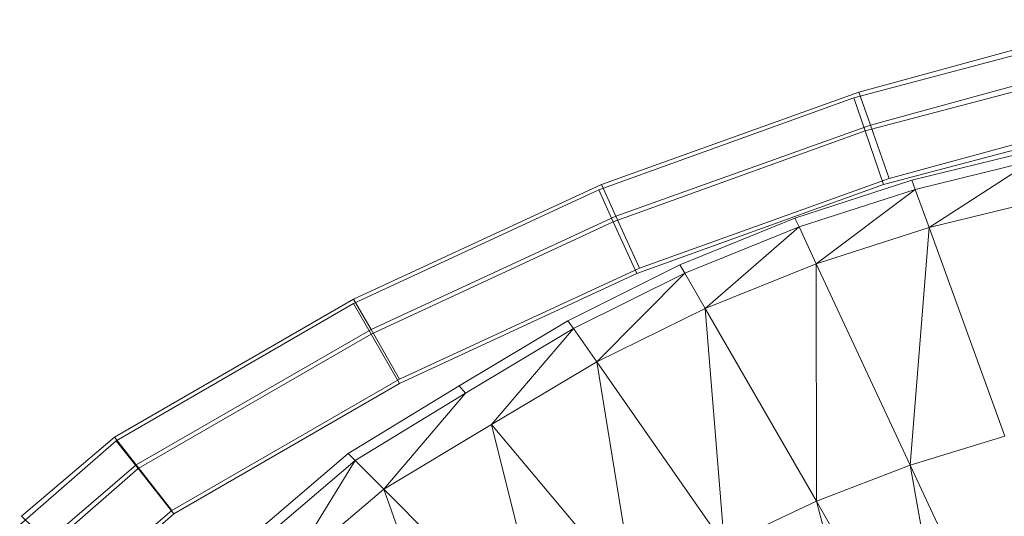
# Model space of a CAD drawing. Header units: metres. Extents: x 391.1 to 427.5, y 12.8 to 28.4.
# Tile 127 of 189: x 406.4993 to 406.619, y 27.4418 to 27.5021. Entities that reach past the tile are written whole.
import ezdxf

# ---------------------------------------------------------------- set-up
doc = ezdxf.new("R2010")
doc.units = ezdxf.units.M
doc.layers.add('A-DETL-____-MBND', color=7, linetype='Continuous', lineweight=18)

# ---------------------------------------------------------------- blocks, each defined once
blk = doc.blocks.new('Family - Inodor PA-152420-03_CLI_AIRE_P0A')
at = {"layer": 'A-DETL-____-MBND', "color": 253, "true_color": 0xaaaaaa}
for p, q in [((0.15122, 0.3699), (0.18317, 0.37834)), ((0.15122, 0.3699), (0.18317, 0.37834)), ((0.18411, 0.3794), (0.15186, 0.3706)), ((0.18411, 0.3794), (0.15186, 0.3706)), ((0.18512, 0.37527), (0.15326, 0.36659)), ((0.18512, 0.37527), (0.15326, 0.36659)), ((0.15261, 0.36588), (0.18417, 0.37421)), ((0.15261, 0.36588), (0.18417, 0.37421)), ((0.12022, 0.35872), (0.15122, 0.3699)), ((0.12022, 0.35872), (0.15122, 0.3699)), ((0.15186, 0.3706), (0.12055, 0.35938)), ((0.15186, 0.3706), (0.12055, 0.35938)), ((0.15122, 0.3699), (0.15261, 0.36588)), ((0.15261, 0.36588), (0.15122, 0.3699)), ((0.15186, 0.3706), (0.15326, 0.36659)), ((0.15326, 0.36659), (0.15186, 0.3706)), ((0.18578, 0.36754), (0.15485, 0.35938)), ((0.15485, 0.35938), (0.18578, 0.36754)), ((0.18578, 0.36754), (0.15485, 0.35938)), ((0.18578, 0.36754), (0.15485, 0.35938)), ((0.18674, 0.3686), (0.15553, 0.36009)), ((0.18674, 0.3686), (0.15553, 0.36009)), ((0.15326, 0.36659), (0.12232, 0.3555)), ((0.15326, 0.36659), (0.12232, 0.3555)), ((0.15326, 0.36659), (0.15553, 0.36009)), ((0.15553, 0.36009), (0.15326, 0.36659)), ((0.12198, 0.35484), (0.15261, 0.36588)), ((0.12198, 0.35484), (0.15261, 0.36588)), ((0.15261, 0.36588), (0.15485, 0.35938)), ((0.15485, 0.35938), (0.15261, 0.36588)), ((0.1583, 0.35988), (0.1727, 0.36344)), ((0.17301, 0.36229), (0.1587, 0.35877)), ((0.17301, 0.36229), (0.16039, 0.35412)), ((0.12055, 0.35938), (0.09041, 0.34544)), ((0.12055, 0.35938), (0.09041, 0.34544)), ((0.12055, 0.35938), (0.12232, 0.3555)), ((0.12232, 0.3555), (0.12055, 0.35938)), ((0.15485, 0.35938), (0.12484, 0.34856)), ((0.12484, 0.34856), (0.15485, 0.35938)), ((0.15485, 0.35938), (0.12484, 0.34856)), ((0.15485, 0.35938), (0.12484, 0.34856)), ((0.15553, 0.36009), (0.12517, 0.34921)), ((0.15553, 0.36009), (0.12517, 0.34921)), ((0.14407, 0.35527), (0.1583, 0.35988)), ((0.1587, 0.35877), (0.1583, 0.35988)), ((0.09042, 0.34489), (0.12022, 0.35872)), ((0.09042, 0.34489), (0.12022, 0.35872)), ((0.12022, 0.35872), (0.12198, 0.35484)), ((0.12198, 0.35484), (0.12022, 0.35872)), ((0.1587, 0.35877), (0.14458, 0.3542)), ((0.1587, 0.35877), (0.14667, 0.34971)), ((0.16039, 0.35412), (0.1587, 0.35877)), ((0.17429, 0.35751), (0.16039, 0.35412)), ((0.12232, 0.3555), (0.09254, 0.34172)), ((0.12232, 0.3555), (0.09254, 0.34172)), ((0.09255, 0.34118), (0.12198, 0.35484)), ((0.09255, 0.34118), (0.12198, 0.35484)), ((0.12198, 0.35484), (0.12484, 0.34856)), ((0.12484, 0.34856), (0.12198, 0.35484)), ((0.12232, 0.3555), (0.12517, 0.34921)), ((0.12517, 0.34921), (0.12232, 0.3555)), ((0.1301, 0.3496), (0.14407, 0.35527)), ((0.14458, 0.3542), (0.14407, 0.35527)), ((0.14458, 0.3542), (0.13069, 0.34858)), ((0.13316, 0.34429), (0.14458, 0.3542)), ((0.14667, 0.34971), (0.14458, 0.3542)), ((0.16039, 0.35412), (0.14667, 0.34971)), ((0.16039, 0.35412), (0.15807, 0.32526)), ((0.16961, 0.32879), (0.16039, 0.35412)), ((0.11646, 0.34281), (0.1301, 0.3496)), ((0.13069, 0.34858), (0.1301, 0.3496)), ((0.14667, 0.34971), (0.13316, 0.34429)), ((0.15807, 0.32526), (0.14667, 0.34971)), ((0.14667, 0.34971), (0.14668, 0.32087)), ((0.12517, 0.34921), (0.09599, 0.33571)), ((0.12517, 0.34921), (0.09599, 0.33571)), ((0.12484, 0.34856), (0.09601, 0.33517)), ((0.09601, 0.33517), (0.12484, 0.34856)), ((0.12484, 0.34856), (0.09601, 0.33517)), ((0.12484, 0.34856), (0.09601, 0.33517)), ((0.13069, 0.34858), (0.11714, 0.34184)), ((0.11998, 0.33779), (0.13069, 0.34858)), ((0.13316, 0.34429), (0.13069, 0.34858)), ((0.09041, 0.34544), (0.06135, 0.32867)), ((0.09041, 0.34544), (0.06135, 0.32867)), ((0.06155, 0.32822), (0.09042, 0.34489)), ((0.06155, 0.32822), (0.09042, 0.34489)), ((0.09041, 0.34544), (0.09254, 0.34172)), ((0.09254, 0.34172), (0.09041, 0.34544)), ((0.09042, 0.34489), (0.09255, 0.34118)), ((0.09255, 0.34118), (0.09042, 0.34489)), ((0.13316, 0.34429), (0.11998, 0.33779)), ((0.14668, 0.32087), (0.13316, 0.34429)), ((0.13316, 0.34429), (0.13551, 0.31561)), ((0.10326, 0.33489), (0.11646, 0.34281)), ((0.11714, 0.34184), (0.11646, 0.34281)), ((0.09254, 0.34172), (0.06401, 0.32527)), ((0.09254, 0.34172), (0.06401, 0.32527)), ((0.06423, 0.32483), (0.09255, 0.34118)), ((0.06423, 0.32483), (0.09255, 0.34118)), ((0.09254, 0.34172), (0.09599, 0.33571)), ((0.09599, 0.33571), (0.09254, 0.34172)), ((0.09255, 0.34118), (0.09601, 0.33517)), ((0.09601, 0.33517), (0.09255, 0.34118)), ((0.11714, 0.34184), (0.10402, 0.33399)), ((0.1072, 0.3302), (0.11714, 0.34184)), ((0.11998, 0.33779), (0.11714, 0.34184)), ((0.11998, 0.33779), (0.1072, 0.3302)), ((0.13551, 0.31561), (0.11998, 0.33779)), ((0.11998, 0.33779), (0.12462, 0.30944)), ((0.09599, 0.33571), (0.06832, 0.31975)), ((0.09599, 0.33571), (0.06832, 0.31975)), ((0.09601, 0.33517), (0.06857, 0.31933)), ((0.06857, 0.31933), (0.09601, 0.33517)), ((0.09601, 0.33517), (0.06857, 0.31933)), ((0.09601, 0.33517), (0.06857, 0.31933)), ((0.08977, 0.32667), (0.10326, 0.33489)), ((0.10402, 0.33399), (0.0906, 0.32583)), ((0.0941, 0.32233), (0.10402, 0.33399)), ((0.10402, 0.33399), (0.10326, 0.33489)), ((0.1072, 0.3302), (0.0941, 0.32233)), ((0.12462, 0.30944), (0.1072, 0.3302)), ((0.1072, 0.3302), (0.11411, 0.30232)), ((0.04983, 0.318), (0.06155, 0.32822)), ((0.04983, 0.318), (0.06155, 0.32822)), ((0.06135, 0.32867), (0.05007, 0.31904)), ((0.06135, 0.32867), (0.05007, 0.31904)), ((0.06135, 0.32867), (0.06401, 0.32527)), ((0.06401, 0.32527), (0.06135, 0.32867)), ((0.06155, 0.32822), (0.06423, 0.32483)), ((0.06423, 0.32483), (0.06155, 0.32822)), ((0.16961, 0.32879), (0.15807, 0.32526)), ((0.07772, 0.31638), (0.08977, 0.32667)), ((0.0906, 0.32583), (0.07863, 0.31562)), ((0.08242, 0.31244), (0.0906, 0.32583)), ((0.0906, 0.32583), (0.08977, 0.32667)), ((0.0941, 0.32233), (0.0906, 0.32583)), ((0.05299, 0.31502), (0.06423, 0.32483)), ((0.05299, 0.31502), (0.06423, 0.32483)), ((0.06401, 0.32527), (0.0532, 0.31603)), ((0.06401, 0.32527), (0.0532, 0.31603)), ((0.06401, 0.32527), (0.06832, 0.31975)), ((0.06832, 0.31975), (0.06401, 0.32527)), ((0.06423, 0.32483), (0.06857, 0.31933)), ((0.06857, 0.31933), (0.06423, 0.32483)), ((0.15807, 0.32526), (0.14668, 0.32087)), ((0.17296, 0.29333), (0.15807, 0.32526)), ((0.15807, 0.32526), (0.16433, 0.29031)), ((0.0941, 0.32233), (0.08242, 0.31244)), ((0.11411, 0.30232), (0.0941, 0.32233)), ((0.0941, 0.32233), (0.1041, 0.29424)), ((0.14668, 0.32087), (0.13551, 0.31561)), ((0.16433, 0.29031), (0.14668, 0.32087)), ((0.14668, 0.32087), (0.15578, 0.28666)), ((0.06832, 0.31975), (0.05827, 0.31117)), ((0.06832, 0.31975), (0.05827, 0.31117)), ((0.05007, 0.31904), (0.0532, 0.31603)), ((0.06857, 0.31933), (0.05809, 0.31019)), ((0.05809, 0.31019), (0.06857, 0.31933)), ((0.06857, 0.31933), (0.05809, 0.31019)), ((0.06857, 0.31933), (0.05809, 0.31019))]:
    blk.add_line(p, q, dxfattribs=at)
blk = doc.blocks.new('LONDR55-XX_ZZ-ARQ-CAA-M3D-Londres55_ifc-1-03_CLI_AIRE_P0A')
at = {"layer": 'A-DETL-____-MBND', "color": 253, "lineweight": 18, "true_color": 0xaaaaaa}
blk.add_blockref('Family - Inodor PA-152420-03_CLI_AIRE_P0A', (406.44946, 27.12274), dxfattribs=at)

msp = doc.modelspace()

# ---------------------------------------------------------------- block references
at = {"lineweight": 5}
msp.add_blockref('LONDR55-XX_ZZ-ARQ-CAA-M3D-Londres55_ifc-1-03_CLI_AIRE_P0A', (0, 0), dxfattribs=at)

doc.saveas('drawing.dxf')
